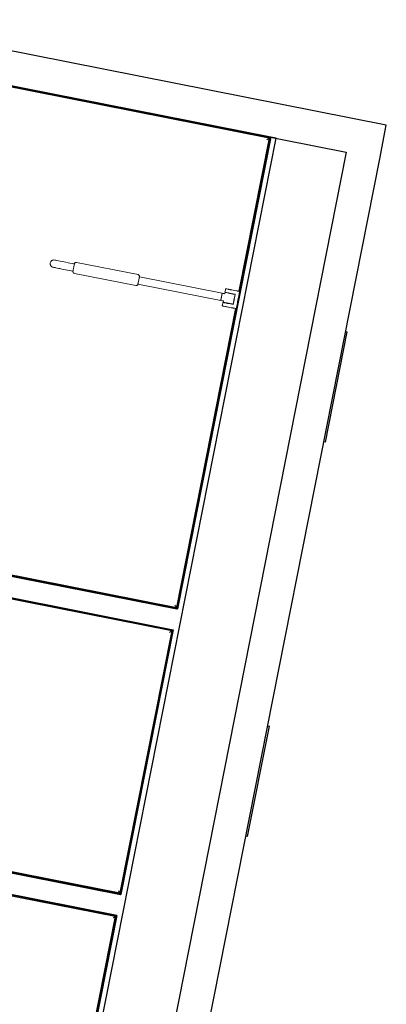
# Model space of a CAD drawing. Header units: millimetres. Extents: x 1909 to 61055, y -36590 to 14615.
# Tile 38 of 42: x 45181 to 46813, y -22454 to -18072. Entities that reach past the tile are written whole.
import ezdxf

# ---------------------------------------------------------------- set-up
doc = ezdxf.new("R2010")
doc.units = ezdxf.units.MM
for name, color, linetype, lineweight in [('A-DETL-GENF', 7, 'Continuous', 18), ('A-DOOR', 7, 'Continuous', 25), ('A-FLOR-HRAL', 7, 'Continuous', 18), ('A-WALL', 7, 'Continuous', 25), ('I-FURN', 7, 'Continuous', 18), ('I-WALL', 7, 'Continuous', 25)]:
    doc.layers.add(name, color=color, linetype=linetype, lineweight=lineweight)

# ---------------------------------------------------------------- blocks, each defined once
blk = doc.blocks.new('53_TRAPPE DE VISITE - 400x400-444114-2021_015_1111_DCE_1_50_N0 FINI_SSI_CDC')
at = {"layer": 'A-DOOR'}
for p, q in [((6283.5, -22990.7), (6380.4, -22500.2)), ((6372.6, -22498.7), (6380.4, -22500.2)), ((6283.5, -22990.7), (6275.6, -22989.2))]:
    blk.add_line(p, q, dxfattribs=at)
blk = doc.blocks.new('Garde-corps - Garde-corps-522138-2021_015_1111_DCE_1_50_N0 FINI_SSI_CDC')
at = {"layer": 'A-FLOR-HRAL'}
for p, q in [((3998.8, -18075.3), (3808.3, -19038.6)), ((4001.6, -18079.5), (3811.7, -19039.2)), ((4265, -18128), (3998.8, -18075.3)), ((4264.3, -18131.4), (4001.6, -18079.5)), ((6633, -18600), (4656.7, -18209.1)), ((6637.1, -18597.3), (4657.4, -18205.6)), ((6498.2, -19281.1), (6633, -18600)), ((6501.7, -19281.8), (6637.1, -18597.3)), ((3808.3, -19038.6), (3811.7, -19039.2)), ((3819.8, -19040.8), (3811.7, -19039.2)), ((6220, -20687.4), (6483.1, -19357.6)), ((6222.8, -20691.5), (6486.5, -19358.3)), ((3610.4, -20039.2), (3584.4, -20170.1)), ((3613.8, -20039.8), (3588.6, -20167.4)), ((3613.8, -20039.8), (3610.4, -20039.2)), ((3613.7, -20039.8), (3621.9, -20041.4)), ((3584.4, -20170.1), (6222.8, -20691.5)), ((3588.6, -20167.4), (6220, -20687.4))]:
    blk.add_line(p, q, dxfattribs=at)
for points in [[(4001.6, -18079.5), (4001.6, -18079.5), (4001.5, -18079.3), (4000.9, -18078.4), (4000, -18077.1), (3999.3, -18076), (3998.8, -18075.3)], [(6633, -18600), (6633, -18600), (6633.2, -18599.9), (6634, -18599.3), (6635.3, -18598.5), (6636.4, -18597.7), (6637.1, -18597.3)], [(3588.6, -20167.4), (3588.5, -20167.4), (3588.4, -20167.5), (3587.5, -20168.1), (3586.2, -20168.9), (3585.1, -20169.7), (3584.4, -20170.1)], [(6220, -20687.4), (6220, -20687.4), (6220.2, -20687.6), (6220.7, -20688.4), (6221.6, -20689.8), (6222.4, -20690.9), (6222.8, -20691.5)]]:
    blk.add_open_spline(points, degree=3, dxfattribs=at)
for points in [[(4008.1, -18089.2), (4007.7, -18088.6), (4007.1, -18087.6), (4005.7, -18085.6), (4004.5, -18083.8), (4003.4, -18082.2), (4002.5, -18080.8), (4001.9, -18079.9), (4001.6, -18079.4)], [(6623.3, -18606.5), (6623.8, -18606.2), (6624.8, -18605.5), (6626.8, -18604.2), (6628.6, -18602.9), (6630.2, -18601.8), (6631.6, -18600.9), (6632.5, -18600.3), (6633, -18600)], [(3598.2, -20160.9), (3597.7, -20161.2), (3596.7, -20161.9), (3594.7, -20163.2), (3592.9, -20164.5), (3591.3, -20165.6), (3589.9, -20166.5), (3589, -20167.1), (3588.5, -20167.4)], [(6213.5, -20677.7), (6213.9, -20678.3), (6214.6, -20679.3), (6215.9, -20681.2), (6217.1, -20683.1), (6218.2, -20684.7), (6219.1, -20686.1), (6219.7, -20687), (6220.1, -20687.5)]]:
    blk.add_open_spline(points, degree=3, knots=[0.3333333, 0.3333333, 0.3333333, 0.3333333, 0.375, 0.4166667, 0.5, 0.5416667, 0.5833333, 0.6509756, 0.6509756, 0.6509756, 0.6509756], dxfattribs=at)
blk = doc.blocks.new('Garde-corps - Garde-corps-522878-2021_015_1111_DCE_1_50_N0 FINI_SSI_CDC')
at = {"layer": 'A-FLOR-HRAL'}
for p, q in [((3547.9, -20354.6), (3565, -20268.2)), ((3551.4, -20355.3), (3567.8, -20272.4)), ((3565, -20268.2), (4810.7, -20514.4)), ((3567.8, -20272.4), (4810, -20517.8)), ((3547.9, -20354.6), (3551.4, -20355.3)), ((3559.5, -20356.9), (3551.3, -20355.3)), ((5202.4, -20595.4), (6199.3, -20792.4)), ((5203.1, -20592), (6203.4, -20789.6)), ((6199.3, -20792.4), (5968.7, -21958.1)), ((6203.4, -20789.7), (5971.4, -21962.3)), ((3333.1, -21440.9), (3350, -21355.2)), ((3337.2, -21438.1), (3353.4, -21355.9)), ((3353.4, -21355.9), (3350, -21355.2)), ((3353.4, -21355.9), (3361.5, -21357.5)), ((5971.4, -21962.3), (3333.1, -21440.9)), ((5968.7, -21958.1), (3337.2, -21438.1))]:
    blk.add_line(p, q, dxfattribs=at)
for points in [[(3567.8, -20272.4), (3567.8, -20272.4), (3567.7, -20272.2), (3567.1, -20271.3), (3566.2, -20270), (3565.5, -20268.9), (3565, -20268.2)], [(6199.3, -20792.4), (6199.3, -20792.4), (6199.5, -20792.3), (6200.3, -20791.7), (6201.6, -20790.8), (6202.7, -20790.1), (6203.4, -20789.6)], [(3337.2, -21438.1), (3337.2, -21438.1), (3337, -21438.2), (3336.2, -21438.8), (3334.8, -21439.7), (3333.7, -21440.4), (3333.1, -21440.9)], [(5968.7, -21958.1), (5968.7, -21958.1), (5968.8, -21958.3), (5969.3, -21959.2), (5970.2, -21960.5), (5971, -21961.6), (5971.4, -21962.3)]]:
    blk.add_open_spline(points, degree=3, dxfattribs=at)
for points in [[(3574.3, -20282.1), (3573.9, -20281.5), (3573.2, -20280.5), (3571.9, -20278.5), (3570.7, -20276.7), (3569.6, -20275.1), (3568.7, -20273.7), (3568.1, -20272.8), (3567.7, -20272.3)], [(6189.6, -20798.9), (6190.1, -20798.5), (6191.1, -20797.8), (6193.1, -20796.5), (6194.9, -20795.3), (6196.5, -20794.2), (6197.9, -20793.3), (6198.8, -20792.7), (6199.3, -20792.3)], [(3346.9, -21431.6), (3346.3, -21432), (3345.3, -21432.6), (3343.4, -21434), (3341.5, -21435.2), (3339.9, -21436.3), (3338.5, -21437.2), (3337.6, -21437.8), (3337.1, -21438.1)], [(5962.2, -21948.4), (5962.5, -21949), (5963.2, -21950), (5964.5, -21952), (5965.7, -21953.8), (5966.8, -21955.4), (5967.8, -21956.8), (5968.4, -21957.7), (5968.7, -21958.2)]]:
    blk.add_open_spline(points, degree=3, knots=[0.3333333, 0.3333333, 0.3333333, 0.3333333, 0.375, 0.4166667, 0.5, 0.5416667, 0.5833333, 0.6509756, 0.6509756, 0.6509756, 0.6509756], dxfattribs=at)
blk = doc.blocks.new('Garde-corps - Garde-corps-523017-2021_015_1111_DCE_1_50_N0 FINI_SSI_CDC')
at = {"layer": 'A-FLOR-HRAL'}
for p, q in [((3296.7, -21624.8), (3313.7, -21539)), ((3300.1, -21625.5), (3316.4, -21543.1)), ((3313.7, -21539), (4559.5, -21785.2)), ((3316.4, -21543.1), (4558.8, -21788.6)), ((3296.7, -21624.8), (3294.2, -21624.3)), ((3296.7, -21624.8), (3300.1, -21625.5)), ((3308.2, -21627.1), (3300.1, -21625.5)), ((4951.3, -21866.2), (5947.9, -22063.1)), ((4951.9, -21862.7), (5952, -22060.4)), ((5947.9, -22063.1), (5717.2, -23229.4)), ((5952, -22060.4), (5719.9, -23233.5)), ((3078, -22730), (3098.9, -22624.6)), ((3082.2, -22727.2), (3102.3, -22625.3)), ((3096.4, -22624.1), (3098.9, -22624.6)), ((3102.3, -22625.3), (3098.9, -22624.6)), ((3102.3, -22625.3), (3110.4, -22626.9)), ((3194.7, -22747.3), (3082.2, -22727.2)), ((3274.7, -22761.6), (3249.3, -22757.1)), ((3824.5, -22861.9), (3796.3, -22856.7)), ((4016.8, -22897.6), (3906.9, -22877.2)), ((4072.1, -22908), (4045.1, -22902.9)), ((4238.1, -22939.2), (4236.5, -22938.9)), ((4895.1, -23065.5), (4771.6, -23041.5)), ((5006.6, -23087.4), (4977.3, -23081.6)), ((5101.5, -23106), (5093.6, -23104.5)), ((5550.7, -23195.7), (5525.5, -23190.6)), ((5717.2, -23229.4), (5580.2, -23201.6))]:
    blk.add_line(p, q, dxfattribs=at)
at = {"layer": 'A-FLOR-HRAL', "flags": 128}
for points in [[(3082.2, -22727.2), (3081.8, -22727.4), (3080.9, -22728.1), (3079.6, -22729), (3078, -22730)], [(3091.4, -22720.9), (3090.3, -22721.7), (3085.7, -22724.8), (3082.1, -22727.2)]]:
    blk.add_lwpolyline(points, dxfattribs=at)
at = {"layer": 'A-FLOR-HRAL'}
blk.add_arc((-16003.4, -130034.4), 108987.8, 78.502843, 79.91674, dxfattribs=at)
for points in [[(3316.4, -21543.1), (3316.4, -21543.1), (3316.3, -21542.9), (3315.7, -21542.1), (3314.9, -21540.7), (3314.1, -21539.6), (3313.7, -21539)], [(5947.9, -22063.1), (5947.9, -22063.1), (5948.1, -22063), (5948.9, -22062.4), (5950.2, -22061.5), (5951.4, -22060.8), (5952, -22060.4)]]:
    blk.add_open_spline(points, degree=3, dxfattribs=at)
for points, knots in [([(3322.9, -21552.8), (3322.6, -21552.2), (3321.9, -21551.2), (3320.6, -21549.3), (3319.3, -21547.4), (3318.2, -21545.8), (3317.3, -21544.4), (3316.7, -21543.5), (3316.4, -21543)], [0.3333333, 0.3333333, 0.3333333, 0.3333333, 0.375, 0.4166667, 0.5, 0.5416667, 0.5833333, 0.6509756, 0.6509756, 0.6509756, 0.6509756]), ([(5938.2, -22069.6), (5938.7, -22069.2), (5939.7, -22068.6), (5941.7, -22067.3), (5943.5, -22066), (5945.2, -22064.9), (5946.6, -22064), (5947.4, -22063.4), (5948, -22063.1)], [0.3333333, 0.3333333, 0.3333333, 0.3333333, 0.375, 0.4166667, 0.5, 0.5416667, 0.5833333, 0.6509756, 0.6509756, 0.6509756, 0.6509756]), ([(5711, -23220.1), (5711.3, -23220.5), (5711.8, -23221.3), (5712.6, -23222.5), (5713.4, -23223.7), (5714.1, -23224.8), (5715, -23226.1), (5715.9, -23227.5), (5716.7, -23228.6), (5717.1, -23229.3), (5717.2, -23229.4)], [0.3928571, 0.3928571, 0.3928571, 0.3928571, 0.4285714, 0.4642857, 0.5, 0.5357143, 0.5714286, 0.625, 0.6785714, 0.6999399, 0.6999399, 0.6999399, 0.6999399]), ([(5717.2, -23229.4), (5717.2, -23229.4), (5717.2, -23229.5), (5717.4, -23229.7), (5717.5, -23229.9), (5717.7, -23230.1), (5717.8, -23230.4), (5718, -23230.6), (5718.2, -23230.9), (5718.4, -23231.3), (5718.6, -23231.6), (5719, -23232.1), (5719.4, -23232.7), (5719.7, -23233.2), (5719.9, -23233.5)], [0, 0, 0, 0, 0.125, 0.25, 0.3125, 0.375, 0.4375, 0.5, 0.5625, 0.625, 0.6875, 0.75, 0.875, 1, 1, 1, 1])]:
    blk.add_open_spline(points, degree=3, knots=knots, dxfattribs=at)
blk = doc.blocks.new('Sanitary_Accessories_HEWI_HEWI-Hinged-support-rail-rotatable-801-5_0001 - Default - please load Revit Family Type Catalog-584250-2021_015_1111_DCE_1_50_N0 FINI_SSI_CDC')
at = {"layer": 'A-DETL-GENF'}
for p, q in [((5664.6, -19145.3), (5663.4, -19146.3)), ((5665.9, -19144.3), (5664.6, -19145.3)), ((5667.3, -19143.5), (5665.9, -19144.3)), ((5668.7, -19142.8), (5667.3, -19143.5)), ((5670.3, -19142.2), (5668.7, -19142.8)), ((5671.8, -19141.8), (5670.3, -19142.2)), ((5675.1, -19141.5), (5671.8, -19141.8)), ((5678.6, -19141.9), (5675.1, -19141.5)), ((5679.6, -19142.1), (5678.6, -19141.9)), ((5681.2, -19142.4), (5679.6, -19142.1)), ((5683.4, -19142.8), (5681.2, -19142.4)), ((5687.9, -19143.7), (5683.4, -19142.8)), ((5695.7, -19145.3), (5687.9, -19143.7)), ((5702.8, -19146.7), (5695.7, -19145.3)), ((5658.9, -19154.8), (5658.6, -19158)), ((5658.6, -19158), (5658.9, -19161.2)), ((5659.8, -19151.7), (5658.9, -19154.8)), ((5658.9, -19161.2), (5659.3, -19162.8)), ((5659.3, -19162.8), (5659.8, -19164.3)), ((5661.3, -19148.9), (5659.8, -19151.7)), ((5659.8, -19164.3), (5660.5, -19165.8)), ((5660.5, -19165.8), (5661.4, -19167.2)), ((5662.3, -19147.5), (5661.3, -19148.9)), ((5661.4, -19167.2), (5662.3, -19168.5)), ((5663.4, -19146.3), (5662.3, -19147.5)), ((5662.3, -19168.5), (5663.4, -19169.7)), ((5663.4, -19169.7), (5664.6, -19170.8)), ((5664.6, -19170.8), (5665.9, -19171.7)), ((5665.9, -19171.7), (5668.8, -19173.3)), ((5668.8, -19173.3), (5671.9, -19174.2)), ((5671.9, -19174.2), (5674, -19174.6)), ((5674, -19174.6), (5677, -19175.2)), ((5677, -19175.2), (5679.8, -19175.8)), ((5679.8, -19175.8), (5683.2, -19176.4)), ((5683.2, -19176.4), (5689.3, -19177.6)), ((5689.3, -19177.6), (5696.4, -19179)), ((5696.4, -19179), (5701.7, -19180.1)), ((5701.7, -19180.1), (5710.4, -19181.8)), ((5711, -19148.3), (5702.8, -19146.7)), ((5710.4, -19181.8), (5719.6, -19183.6)), ((5727.6, -19151.6), (5711, -19148.3)), ((5719.6, -19183.6), (5726, -19184.9)), ((5726, -19184.9), (5735.8, -19186.8)), ((5738.9, -19153.8), (5727.6, -19151.6)), ((5735.8, -19186.8), (5759.8, -19190.9)), ((5745.5, -19155.1), (5738.9, -19153.8)), ((5766.1, -19159.2), (5745.5, -19155.1)), ((5760.1, -19189.3), (5759.8, -19190.9)), ((5759.8, -19190.9), (5760.1, -19189.3)), ((5760.5, -19187.2), (5760.1, -19189.3)), ((5760.1, -19189.3), (5760.5, -19187.2)), ((5761, -19184.6), (5760.5, -19187.2)), ((5760.5, -19187.2), (5761, -19184.6)), ((5761.6, -19181.5), (5761, -19184.6)), ((5761, -19184.6), (5761.6, -19181.5)), ((5762.2, -19178.5), (5761.6, -19181.5)), ((5761.6, -19181.5), (5762.2, -19178.5)), ((5762.9, -19175.4), (5762.2, -19178.5)), ((5762.2, -19178.5), (5762.9, -19175.4)), ((5763.5, -19172.3), (5762.9, -19175.4)), ((5762.9, -19175.4), (5763.5, -19172.3)), ((5764.1, -19169.3), (5763.5, -19172.3)), ((5763.5, -19172.3), (5764.1, -19169.3)), ((5764.7, -19166.2), (5764.1, -19169.3)), ((5764.1, -19169.3), (5764.7, -19166.2)), ((5765.2, -19163.6), (5764.7, -19166.2)), ((5764.7, -19166.2), (5765.2, -19163.6)), ((5765.6, -19161.5), (5765.2, -19163.6)), ((5765.2, -19163.6), (5765.6, -19161.5)), ((5765.6, -19161.5), (5766.1, -19159.2)), ((5765.9, -19159.9), (5765.6, -19161.5)), ((5766.2, -19158.7), (5765.9, -19159.9)), ((5767.3, -19155.9), (5766.2, -19158.7)), ((5768.3, -19154.7), (5767.3, -19155.9)), ((5769.6, -19153.6), (5768.3, -19154.7)), ((5771, -19152.9), (5769.6, -19153.6)), ((5772.6, -19152.4), (5771, -19152.9)), ((5775.6, -19152.4), (5772.6, -19152.4)), ((6049.3, -19206.6), (5775.6, -19152.4)), ((5759.6, -19191.8), (5759.5, -19195.1)), ((5759.5, -19195.1), (5760, -19196.6)), ((5759.8, -19190.9), (5759.6, -19191.8)), ((5760, -19196.6), (5760.8, -19198.1)), ((5760.8, -19198.1), (5761.8, -19199.4)), ((5761.8, -19199.4), (5763.1, -19200.4)), ((5763.1, -19200.4), (5765.9, -19201.5)), ((5765.9, -19201.5), (6039.6, -19255.6)), ((6055.5, -19216.4), (6049.1, -19248.8)), ((6052.1, -19207.7), (6049.3, -19206.6)), ((6051.7, -19235.8), (6052.3, -19232.7)), ((6053.3, -19208.7), (6052.1, -19207.7)), ((6052.3, -19232.7), (6052.9, -19229.5)), ((6052.9, -19229.5), (6053.5, -19226.5)), ((6054.4, -19210), (6053.3, -19208.7)), ((6053.5, -19226.5), (6054.1, -19223.5)), ((6054.1, -19223.5), (6054.6, -19220.9)), ((6055.2, -19211.4), (6054.4, -19210)), ((6054.6, -19220.9), (6055.1, -19218.7)), ((6055.1, -19218.7), (6055.4, -19217.2)), ((6055.6, -19213), (6055.2, -19211.4)), ((6055.4, -19217.2), (6055.6, -19216)), ((6423.9, -19289.3), (6055.5, -19216.4)), ((6055.6, -19216), (6055.6, -19213)), ((6039.6, -19255.6), (6042.6, -19255.7)), ((6042.6, -19255.7), (6044.1, -19255.2)), ((6044.1, -19255.2), (6045.6, -19254.4)), ((6045.6, -19254.4), (6046.9, -19253.4)), ((6046.9, -19253.4), (6047.9, -19252.1)), ((6047.9, -19252.1), (6049.1, -19249)), ((6049.1, -19249), (6049.2, -19248.2)), ((6049.1, -19248.8), (6417.5, -19321.7)), ((6049.2, -19248.2), (6049.5, -19246.6)), ((6049.5, -19246.6), (6050, -19244.5)), ((6050, -19244.5), (6050.5, -19241.8)), ((6050.5, -19241.8), (6051.1, -19238.8)), ((6051.1, -19238.8), (6051.7, -19235.8)), ((6438, -19275.3), (6437, -19280.2)), ((6439.1, -19270.1), (6438, -19275.3)), ((6440.5, -19269.7), (6439.1, -19270.1)), ((6442.1, -19270), (6440.5, -19269.7)), ((6443.7, -19270.3), (6442.1, -19270)), ((6445, -19270.6), (6443.7, -19270.3)), ((6448.6, -19271.3), (6445, -19270.6)), ((6451.8, -19271.9), (6448.6, -19271.3)), ((6453.8, -19272.3), (6451.8, -19271.9)), ((6455.7, -19272.7), (6453.8, -19272.3)), ((6457.6, -19273), (6455.7, -19272.7)), ((6459.5, -19273.4), (6457.6, -19273)), ((6461.5, -19273.8), (6459.5, -19273.4)), ((6467.5, -19275), (6461.5, -19273.8)), ((6473.5, -19276.2), (6467.5, -19275)), ((6479.5, -19277.4), (6473.5, -19276.2)), ((6487.7, -19279), (6479.5, -19277.4)), ((6417.5, -19321.7), (6423.9, -19289.3)), ((6417.9, -19319.9), (6417.5, -19321.7)), ((6418.1, -19319.1), (6417.9, -19319.9)), ((6418.3, -19318.1), (6418.1, -19319.1)), ((6418.5, -19317), (6418.3, -19318.1)), ((6418.7, -19315.7), (6418.5, -19317)), ((6419, -19314.4), (6418.7, -19315.7)), ((6419.4, -19312.2), (6419, -19314.4)), ((6419.9, -19310), (6419.4, -19312.2)), ((6420.2, -19308.5), (6419.9, -19310)), ((6420.5, -19307), (6420.2, -19308.5)), ((6420.7, -19305.5), (6420.5, -19307)), ((6421, -19304.1), (6420.7, -19305.5)), ((6421.3, -19302.6), (6421, -19304.1)), ((6421.6, -19301.1), (6421.3, -19302.6)), ((6422.1, -19298.8), (6421.6, -19301.1)), ((6422.6, -19296), (6422.1, -19298.8)), ((6423, -19294.1), (6422.6, -19296)), ((6423.2, -19292.9), (6423, -19294.1)), ((6423.5, -19291.6), (6423.2, -19292.9)), ((6423.9, -19289.3), (6423.5, -19291.6)), ((6427.9, -19290.1), (6423.9, -19289.3)), ((6431.8, -19290.9), (6427.9, -19290.1)), ((6435.7, -19291.7), (6431.8, -19290.9)), ((6436.3, -19288.9), (6435.7, -19291.7)), ((6437, -19280.2), (6436, -19285.1)), ((6436, -19285.1), (6437.8, -19285.5)), ((6436.9, -19286.1), (6436.3, -19288.9)), ((6438.4, -19286.4), (6436.9, -19286.1)), ((6437.8, -19285.5), (6442.8, -19286.4)), ((6439.3, -19286.6), (6438.4, -19286.4)), ((6441.1, -19287), (6439.3, -19286.6)), ((6451.4, -19289), (6441.1, -19287)), ((6442.8, -19286.4), (6450.1, -19287.9)), ((6450.1, -19287.9), (6452.2, -19288.3)), ((6457.9, -19290.3), (6451.4, -19289)), ((6452.2, -19288.3), (6454.3, -19288.7)), ((6454.3, -19288.7), (6457.3, -19289.3)), ((6457.3, -19289.3), (6464.4, -19290.7)), ((6460.9, -19290.9), (6457.9, -19290.3)), ((6462.9, -19291.3), (6460.9, -19290.9)), ((6465, -19291.7), (6462.9, -19291.3)), ((6464.4, -19290.7), (6470.4, -19291.9)), ((6467, -19292.1), (6465, -19291.7)), ((6469, -19292.5), (6467, -19292.1)), ((6471, -19292.9), (6469, -19292.5)), ((6470.4, -19291.9), (6482.4, -19294.3)), ((6472.8, -19293.2), (6471, -19292.9)), ((6474.5, -19293.6), (6472.8, -19293.2)), ((6476.7, -19294), (6474.5, -19293.6)), ((6475.2, -19323.9), (6476.2, -19319)), ((6476.2, -19319), (6477.1, -19314.2)), ((6481, -19294.9), (6476.7, -19294)), ((6477.9, -19316.8), (6476.8, -19322.5)), ((6477.1, -19314.2), (6481, -19294.9)), ((6479, -19311.2), (6477.9, -19316.8)), ((6482.4, -19294.3), (6479, -19311.2)), ((6490.6, -19279.6), (6487.7, -19279)), ((6492.6, -19280), (6490.6, -19279.6)), ((6494.7, -19280.4), (6492.6, -19280)), ((6492.8, -19326.4), (6494.1, -19320)), ((6494.1, -19320), (6495.4, -19313.7)), ((6501.7, -19281.8), (6494.7, -19280.4)), ((6495.4, -19313.7), (6496.6, -19307.3)), ((6496.6, -19307.3), (6497.9, -19300.9)), ((6497.9, -19300.9), (6501.7, -19281.8)), ((6417.5, -19321.7), (6425.4, -19323.3)), ((6425.2, -19340), (6424.2, -19344.9)), ((6424.2, -19344.9), (6425, -19346.1)), ((6425, -19346.1), (6425.8, -19346.3)), ((6426.1, -19335.1), (6425.2, -19340)), ((6425.4, -19323.3), (6429.3, -19324)), ((6425.8, -19346.3), (6427.4, -19346.6)), ((6427.1, -19330.2), (6426.1, -19335.1)), ((6430.7, -19330.9), (6427.1, -19330.2)), ((6427.4, -19346.6), (6428.5, -19346.8)), ((6429.3, -19324), (6428.2, -19329.6)), ((6428.2, -19329.6), (6429.4, -19329.9)), ((6428.5, -19346.8), (6429.8, -19347.1)), ((6429.4, -19329.9), (6431.2, -19330.2)), ((6429.8, -19347.1), (6431.3, -19347.4)), ((6432.1, -19331.2), (6430.7, -19330.9)), ((6431.2, -19330.2), (6433.1, -19330.6)), ((6431.3, -19347.4), (6435.3, -19348.1)), ((6434.5, -19331.7), (6432.1, -19331.2)), ((6433.1, -19330.6), (6436, -19331.2)), ((6437.2, -19332.2), (6434.5, -19331.7)), ((6435.3, -19348.1), (6438.7, -19348.8)), ((6436, -19331.2), (6440.1, -19332)), ((6439.2, -19332.6), (6437.2, -19332.2)), ((6438.7, -19348.8), (6440.6, -19349.2)), ((6441.2, -19333), (6439.2, -19332.6)), ((6440.1, -19332), (6442.2, -19332.4)), ((6440.6, -19349.2), (6442.4, -19349.6)), ((6443.3, -19333.4), (6441.2, -19333)), ((6442.2, -19332.4), (6444.2, -19332.8)), ((6442.4, -19349.6), (6444.4, -19349.9)), ((6445.4, -19333.8), (6443.3, -19333.4)), ((6444.2, -19332.8), (6446.3, -19333.2)), ((6444.4, -19349.9), (6446.3, -19350.3)), ((6447.4, -19334.2), (6445.4, -19333.8)), ((6446.3, -19333.2), (6452, -19334.3)), ((6446.3, -19350.3), (6452.3, -19351.5)), ((6449.4, -19334.6), (6447.4, -19334.2)), ((6455.4, -19335.8), (6449.4, -19334.6)), ((6452, -19334.3), (6456.3, -19335.2)), ((6452.3, -19351.5), (6458.3, -19352.7)), ((6461.4, -19337), (6455.4, -19335.8)), ((6456.3, -19335.2), (6459.4, -19335.8)), ((6458.3, -19352.7), (6464.3, -19353.9)), ((6459.4, -19335.8), (6462.4, -19336.4)), ((6467.5, -19338.2), (6461.4, -19337)), ((6462.4, -19336.4), (6465, -19336.9)), ((6464.3, -19353.9), (6470.4, -19355.1)), ((6465, -19336.9), (6467.4, -19337.4)), ((6467.4, -19337.4), (6468.8, -19337.6)), ((6473.5, -19339.4), (6467.5, -19338.2)), ((6468.8, -19337.6), (6470.9, -19338.1)), ((6470.4, -19355.1), (6471.1, -19355.2)), ((6470.9, -19338.1), (6472.3, -19338.4)), ((6471.1, -19355.2), (6472.2, -19355.4)), ((6472.2, -19355.4), (6473.7, -19355.7)), ((6472.3, -19338.4), (6474.3, -19328.7)), ((6474.6, -19333.7), (6473.5, -19339.4)), ((6473.7, -19355.7), (6475.5, -19356.1)), ((6474.3, -19328.7), (6475.2, -19323.9)), ((6475.7, -19328.1), (6474.6, -19333.7)), ((6475.5, -19356.1), (6478.5, -19356.7)), ((6476.8, -19322.5), (6475.7, -19328.1)), ((6478.5, -19356.7), (6481.6, -19357.3)), ((6481.6, -19357.3), (6482.9, -19357.6)), ((6482.9, -19357.6), (6486.5, -19358.3)), ((6486.5, -19358.3), (6487.8, -19351.9)), ((6487.8, -19351.9), (6489.1, -19345.5)), ((6489.1, -19345.5), (6490.3, -19339.2)), ((6490.3, -19339.2), (6491.6, -19332.8)), ((6491.6, -19332.8), (6492.8, -19326.4))]:
    blk.add_line(p, q, dxfattribs=at)
blk = doc.blocks.new('B02_ARC_rvt-1-2021_015_1111_DCE_1_50_N0 FINI_SSI_CDC')
at = {"layer": 'A-WALL'}
for p, q in [((6640, -18595.3), (3998.8, -18072.8)), ((4657.5, -18205.1), (6637.7, -18596.9)), ((5746.4, -23241.5), (6664.6, -18600.1)), ((6637.7, -18596.9), (6223.2, -20692.1)), ((6640, -18595.3), (6224.8, -20694.5)), ((6224.8, -20694.5), (6639.6, -18597.3)), ((6639.6, -18597.3), (6640, -18595.3)), ((6664.6, -18600.1), (6640, -18595.3)), ((6224.8, -20694.5), (3581.5, -20172.1)), ((3581.5, -20172.1), (6222.8, -20694.1)), ((6223.2, -20692.1), (3583.9, -20170.5)), ((3563.1, -20265.3), (6206.3, -20787.7)), ((6206.2, -20788.2), (3563.1, -20265.3)), ((5203.1, -20591.8), (6203.9, -20789.8)), ((6222.8, -20694.1), (6224.8, -20694.5)), ((6203.9, -20789.8), (5971.8, -21962.8)), ((6206.3, -20787.7), (5973.4, -21965.2)), ((5973.4, -21965.2), (6205.8, -20790.1)), ((6205.8, -20790.1), (6206.2, -20788.2)), ((5973.4, -21965.2), (3330.1, -21442.8)), ((3330.1, -21442.8), (5971.4, -21964.8)), ((5971.8, -21962.8), (3332.5, -21441.3)), ((3311.7, -21536), (5954.9, -22058.4)), ((5954.9, -22058.4), (3313.6, -21536.4)), ((4952, -21862.2), (5952.6, -22060)), ((5971.4, -21964.8), (5973.4, -21965.2)), ((5952.6, -22060), (5720.3, -23234.1)), ((5954.9, -22058.4), (5721.9, -23236.5)), ((5722.3, -23234.5), (5954.6, -22060.3)), ((5954.6, -22060.3), (5954.9, -22058.4))]:
    blk.add_line(p, q, dxfattribs=at)
at = {"layer": 'I-WALL'}
for p, q in [((3996.9, -18072.4), (6975.9, -18661.7)), ((7154.5, -18542.1), (4993, -18114.5)), ((7125, -18691.2), (7154.5, -18542.1)), ((6975.9, -18661.7), (6058.2, -23305.4)), ((6207, -23336.3), (7125, -18691.2))]:
    blk.add_line(p, q, dxfattribs=at)
at = {"layer": 'A-DOOR', "lineweight": 18}
for p in [(600.4, 3038.3), (253.7, 1283.6)]:
    blk.add_blockref('53_TRAPPE DE VISITE - 400x400-444114-2021_015_1111_DCE_1_50_N0 FINI_SSI_CDC', p, dxfattribs=at)
at = {"layer": 'A-FLOR-HRAL', "lineweight": 18}
for name in ['Garde-corps - Garde-corps-522138-2021_015_1111_DCE_1_50_N0 FINI_SSI_CDC', 'Garde-corps - Garde-corps-522878-2021_015_1111_DCE_1_50_N0 FINI_SSI_CDC', 'Garde-corps - Garde-corps-523017-2021_015_1111_DCE_1_50_N0 FINI_SSI_CDC']:
    blk.add_blockref(name, (0, 0), dxfattribs=at)
at = {"layer": 'I-FURN', "lineweight": 18}
blk.add_blockref('Sanitary_Accessories_HEWI_HEWI-Hinged-support-rail-rotatable-801-5_0001 - Default - please load Revit Family Type Catalog-584250-2021_015_1111_DCE_1_50_N0 FINI_SSI_CDC', (0, 0), dxfattribs=at)

msp = doc.modelspace()

# ---------------------------------------------------------------- block references
at = {"lineweight": 5}
msp.add_blockref('B02_ARC_rvt-1-2021_015_1111_DCE_1_50_N0 FINI_SSI_CDC', (39658.7, 0), dxfattribs=at)

doc.saveas('drawing.dxf')
